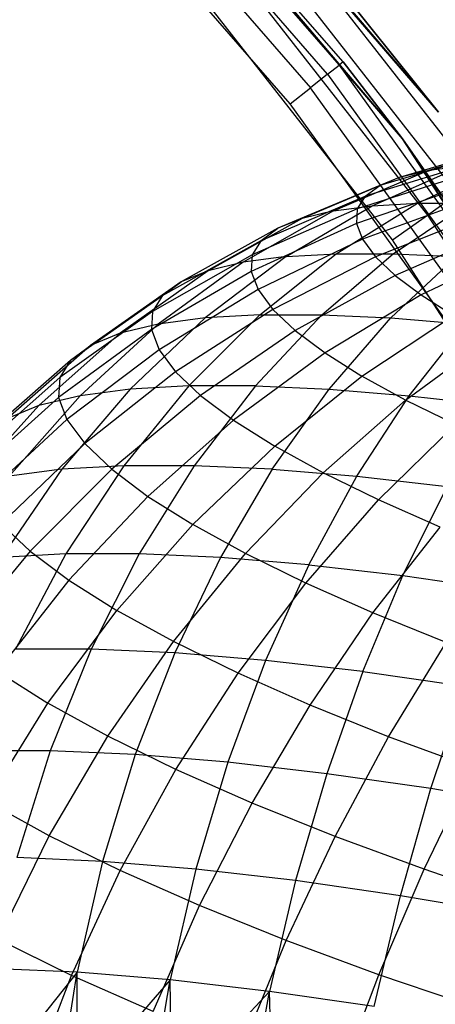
# Model space of a CAD drawing. Extents: x -11.4 to 11.4, y 1.8 to 24.6.
# Tile 119 of 199: x 1.995 to 2.359, y 14.219 to 15.082. Entities that reach past the tile are written whole.
import ezdxf

# ---------------------------------------------------------------- set-up
doc = ezdxf.new("R2010")
doc.units = 0
doc.header["$MEASUREMENT"] = 0
doc.layers.get('0').update_dxf_attribs({"color": 13, "linetype": 'CONTINUOUS'})

# ---------------------------------------------------------------- blocks, each defined once
blk = doc.blocks.new('GRUPUJ_4')
at = {"color": 0}
for p, q in [((13.51617, 13.45224, 62.06299), (13.76604, 13.15907, 62.06299)), ((13.51617, 13.45224, 62.06299), (13.76604, 13.15907, 62.06299)), ((13.73447, 13.13555, 62.06299), (13.48794, 13.4248, 62.06299)), ((13.73447, 13.13555, 62.06299), (13.48794, 13.4248, 62.06299)), ((13.50045, 13.40535, 62.83362), (13.67908, 13.20028, 62.83362)), ((13.50045, 13.40535, 62.83362), (13.67908, 13.20028, 62.83362)), ((13.6826, 13.20307, 62.81103), (13.5037, 13.40846, 62.81103)), ((13.5037, 13.40846, 62.81103), (13.73447, 13.13555, 62.06299)), ((13.5037, 13.40846, 62.81103), (13.73447, 13.13555, 62.06299)), ((13.6826, 13.20307, 62.81103), (13.5037, 13.40846, 62.81103)), ((13.66904, 13.19234, 62.85278), (13.49121, 13.3965, 62.85278)), ((13.66904, 13.19234, 62.85278), (13.49121, 13.3965, 62.85278)), ((13.47736, 13.38325, 62.86558), (13.65402, 13.18044, 62.86558)), ((13.47736, 13.38325, 62.86558), (13.65402, 13.18044, 62.86558)), ((13.6363, 13.16641, 62.87008), (13.46104, 13.36763, 62.87008)), ((13.6363, 13.16641, 62.87008), (13.46104, 13.36763, 62.87008)), ((13.76604, 13.15907, 62.81103), (13.63285, 13.31348, 62.84869)), ((13.76604, 13.15907, 62.81103), (13.63285, 13.31348, 62.84869)), ((13.63285, 13.31348, 62.84869), (13.79994, 13.09972, 62.84869)), ((13.63285, 13.31348, 62.84869), (13.79994, 13.09972, 62.84869)), ((13.63853, 13.31836, 62.81103), (13.76604, 13.15907, 62.81103)), ((13.76604, 13.15907, 62.06299), (13.63853, 13.31836, 62.81103)), ((13.76604, 13.15907, 62.06299), (13.63853, 13.31836, 62.81103)), ((13.63853, 13.31836, 62.81103), (13.76604, 13.15907, 62.81103)), ((13.61666, 13.29958, 62.88062), (13.78254, 13.08737, 62.88062)), ((13.61666, 13.29958, 62.88062), (13.78254, 13.08737, 62.88062)), ((13.59244, 13.27877, 62.90196), (13.7565, 13.06889, 62.90196)), ((13.59244, 13.27877, 62.90196), (13.7565, 13.06889, 62.90196)), ((13.72579, 13.04709, 62.90945), (13.56387, 13.25423, 62.90945)), ((13.72579, 13.04709, 62.90945), (13.56387, 13.25423, 62.90945)), ((13.66904, 13.19234, 62.85278), (13.67908, 13.20028, 62.83362)), ((13.66904, 13.19234, 62.85278), (13.67908, 13.20028, 62.83362)), ((13.6826, 13.20307, 62.81103), (13.67908, 13.20028, 62.83362)), ((13.6826, 13.20307, 62.81103), (13.67908, 13.20028, 62.83362)), ((13.67908, 13.20028, 62.83362), (13.83771, 12.97939, 62.83362)), ((13.67908, 13.20028, 62.83362), (13.73447, 13.13555, 62.81103)), ((13.67908, 13.20028, 62.83362), (13.83771, 12.97939, 62.83362)), ((13.67908, 13.20028, 62.83362), (13.73447, 13.13555, 62.81103)), ((13.6826, 13.20307, 62.81103), (13.73447, 13.13555, 62.06299)), ((13.73447, 13.13555, 62.81103), (13.6826, 13.20307, 62.81103)), ((13.6826, 13.20307, 62.81103), (13.73447, 13.13555, 62.06299)), ((13.73447, 13.13555, 62.81103), (13.6826, 13.20307, 62.81103)), ((13.66904, 13.19234, 62.85278), (13.65402, 13.18044, 62.86558)), ((13.66904, 13.19234, 62.85278), (13.65402, 13.18044, 62.86558)), ((13.66904, 13.19234, 62.85278), (13.82697, 12.97242, 62.85278)), ((13.66904, 13.19234, 62.85278), (13.82697, 12.97242, 62.85278)), ((13.6363, 13.16641, 62.87008), (13.65402, 13.18044, 62.86558)), ((13.6363, 13.16641, 62.87008), (13.65402, 13.18044, 62.86558)), ((13.8109, 12.96198, 62.86558), (13.65402, 13.18044, 62.86558)), ((13.8109, 12.96198, 62.86558), (13.65402, 13.18044, 62.86558)), ((13.79195, 12.94967, 62.87008), (13.6363, 13.16641, 62.87008)), ((13.79195, 12.94967, 62.87008), (13.6363, 13.16641, 62.87008)), ((13.73325, 13.10235, 4.22713), (13.82337, 13.12886, 4.18886)), ((13.73325, 13.10235, 4.22713), (13.82337, 13.12886, 4.18886)), ((13.94114, 12.81659, 62.06299), (13.73447, 13.13555, 62.06299)), ((13.73447, 13.13555, 62.06299), (13.73447, 13.13555, 62.81103)), ((13.73447, 13.13555, 62.06299), (13.84148, 12.98183, 62.81103)), ((13.84148, 12.98183, 62.81103), (13.73447, 13.13555, 62.81103)), ((13.73447, 13.13555, 62.06299), (13.73447, 13.13555, 62.81103)), ((13.73447, 13.13555, 62.06299), (13.84148, 12.98183, 62.81103)), ((13.94114, 12.81659, 62.06299), (13.73447, 13.13555, 62.06299)), ((13.84148, 12.98183, 62.81103), (13.73447, 13.13555, 62.81103)), ((13.83771, 12.97939, 62.83362), (13.73447, 13.13555, 62.81103)), ((13.83771, 12.97939, 62.83362), (13.73447, 13.13555, 62.81103)), ((13.75755, 13.10817, 4.28139), (13.84402, 13.13381, 4.235)), ((13.75755, 13.10817, 4.28139), (13.84402, 13.13381, 4.235)), ((13.80751, 13.12235, 4.14106), (13.7146, 13.09469, 4.17089)), ((13.80751, 13.12235, 4.14106), (13.7146, 13.09469, 4.17089)), ((13.79662, 13.11435, 4.0921), (13.70179, 13.08528, 4.1133)), ((13.79662, 13.11435, 4.0921), (13.70179, 13.08528, 4.1133)), ((13.70807, 13.07707, 4.38598), (13.78722, 13.11208, 4.3331)), ((13.70807, 13.07707, 4.38598), (13.78722, 13.11208, 4.3331)), ((13.74763, 13.0793, 4.44132), (13.82195, 13.11405, 4.38167)), ((13.74763, 13.0793, 4.44132), (13.82195, 13.11405, 4.38167)), ((13.75755, 13.10817, 4.28139), (13.78722, 13.11208, 4.3331)), ((13.75755, 13.10817, 4.28139), (13.78722, 13.11208, 4.3331)), ((13.67426, 13.07261, 4.32707), (13.75755, 13.10817, 4.28139)), ((13.67426, 13.07261, 4.32707), (13.75755, 13.10817, 4.28139)), ((13.79083, 13.10493, 4.04253), (13.69497, 13.07421, 4.05499)), ((13.79083, 13.10493, 4.04253), (13.69497, 13.07421, 4.05499)), ((13.73325, 13.10235, 4.22713), (13.75755, 13.10817, 4.28139)), ((13.73325, 13.10235, 4.22713), (13.75755, 13.10817, 4.28139)), ((13.7146, 13.09469, 4.17089), (13.62533, 13.05725, 4.20118)), ((13.7146, 13.09469, 4.17089), (13.62533, 13.05725, 4.20118)), ((13.73325, 13.10235, 4.22713), (13.64658, 13.06598, 4.26525)), ((13.73325, 13.10235, 4.22713), (13.64658, 13.06598, 4.26525)), ((13.70179, 13.08528, 4.1133), (13.7146, 13.09469, 4.17089)), ((13.70179, 13.08528, 4.1133), (13.7146, 13.09469, 4.17089)), ((13.73325, 13.10235, 4.22713), (13.7146, 13.09469, 4.17089)), ((13.73325, 13.10235, 4.22713), (13.7146, 13.09469, 4.17089)), ((13.79018, 13.09422, 3.99289), (13.69421, 13.0616, 3.9966)), ((13.79018, 13.09422, 3.99289), (13.69421, 13.0616, 3.9966)), ((13.7565, 13.06889, 62.90196), (13.78254, 13.08737, 62.88062)), ((13.7565, 13.06889, 62.90196), (13.78254, 13.08737, 62.88062)), ((13.61074, 13.04653, 4.13557), (13.70179, 13.08528, 4.1133)), ((13.61074, 13.04653, 4.13557), (13.70179, 13.08528, 4.1133)), ((13.67661, 13.03494, 4.49855), (13.74763, 13.0793, 4.44132)), ((13.67661, 13.03494, 4.49855), (13.74763, 13.0793, 4.44132)), ((13.70179, 13.08528, 4.1133), (13.69497, 13.07421, 4.05499)), ((13.70179, 13.08528, 4.1133), (13.69497, 13.07421, 4.05499)), ((13.7947, 13.08232, 3.94373), (13.69952, 13.0476, 3.93876)), ((13.7947, 13.08232, 3.94373), (13.69952, 13.0476, 3.93876)), ((13.70807, 13.07707, 4.38598), (13.74763, 13.0793, 4.44132)), ((13.70807, 13.07707, 4.38598), (13.74763, 13.0793, 4.44132)), ((13.7265, 13.03493, 4.55543), (13.79251, 13.0793, 4.49249)), ((13.7265, 13.03493, 4.55543), (13.79251, 13.0793, 4.49249)), ((13.74763, 13.0793, 4.44132), (13.79251, 13.0793, 4.49249)), ((13.74763, 13.0793, 4.44132), (13.79251, 13.0793, 4.49249)), ((13.67426, 13.07261, 4.32707), (13.59505, 13.02749, 4.37156)), ((13.67426, 13.07261, 4.32707), (13.59505, 13.02749, 4.37156)), ((13.69497, 13.07421, 4.05499), (13.60297, 13.03391, 4.06914)), ((13.69497, 13.07421, 4.05499), (13.60297, 13.03391, 4.06914)), ((13.63263, 13.03245, 4.43704), (13.70807, 13.07707, 4.38598)), ((13.63263, 13.03245, 4.43704), (13.70807, 13.07707, 4.38598)), ((13.67426, 13.07261, 4.32707), (13.64658, 13.06598, 4.26525)), ((13.67426, 13.07261, 4.32707), (13.64658, 13.06598, 4.26525)), ((13.67426, 13.07261, 4.32707), (13.70807, 13.07707, 4.38598)), ((13.67426, 13.07261, 4.32707), (13.70807, 13.07707, 4.38598)), ((13.69497, 13.07421, 4.05499), (13.69421, 13.0616, 3.9966)), ((13.69497, 13.07421, 4.05499), (13.69421, 13.0616, 3.9966)), ((13.80432, 13.06936, 3.89557), (13.71085, 13.03236, 3.88212)), ((13.80432, 13.06936, 3.89557), (13.71085, 13.03236, 3.88212)), ((13.72579, 13.04709, 62.90945), (13.7565, 13.06889, 62.90196)), ((13.72579, 13.04709, 62.90945), (13.7565, 13.06889, 62.90196)), ((13.7565, 13.06889, 62.90196), (13.9005, 12.84477, 62.90196)), ((13.7565, 13.06889, 62.90196), (13.9005, 12.84477, 62.90196)), ((13.64658, 13.06598, 4.26525), (13.56428, 13.02013, 4.30283)), ((13.64658, 13.06598, 4.26525), (13.56428, 13.02013, 4.30283)), ((13.69421, 13.0616, 3.9966), (13.60211, 13.01955, 4.00261)), ((13.69421, 13.0616, 3.9966), (13.60211, 13.01955, 4.00261)), ((13.64658, 13.06598, 4.26525), (13.62533, 13.05725, 4.20118)), ((13.64658, 13.06598, 4.26525), (13.62533, 13.05725, 4.20118)), ((13.69421, 13.0616, 3.9966), (13.69952, 13.0476, 3.93876)), ((13.69421, 13.0616, 3.9966), (13.69952, 13.0476, 3.93876)), ((13.62533, 13.05725, 4.20118), (13.54066, 13.01043, 4.23161)), ((13.62533, 13.05725, 4.20118), (13.54066, 13.01043, 4.23161)), ((13.61074, 13.04653, 4.13557), (13.62533, 13.05725, 4.20118)), ((13.61074, 13.04653, 4.13557), (13.62533, 13.05725, 4.20118)), ((13.81896, 13.0555, 3.84896), (13.72806, 13.01605, 3.82729)), ((13.81896, 13.0555, 3.84896), (13.72806, 13.01605, 3.82729)), ((13.52444, 12.9985, 4.15868), (13.61074, 13.04653, 4.13557)), ((13.52444, 12.9985, 4.15868), (13.61074, 13.04653, 4.13557)), ((13.61074, 13.04653, 4.13557), (13.60297, 13.03391, 4.06914)), ((13.61074, 13.04653, 4.13557), (13.60297, 13.03391, 4.06914)), ((13.69952, 13.0476, 3.93876), (13.60816, 13.00361, 3.93672)), ((13.69952, 13.0476, 3.93876), (13.60816, 13.00361, 3.93672)), ((13.69952, 13.0476, 3.93876), (13.71085, 13.03236, 3.88212)), ((13.69952, 13.0476, 3.93876), (13.71085, 13.03236, 3.88212)), ((13.86791, 12.82589, 62.90945), (13.72579, 13.04709, 62.90945)), ((13.86791, 12.82589, 62.90945), (13.72579, 13.04709, 62.90945)), ((13.60964, 12.98142, 4.55277), (13.67661, 13.03494, 4.49855)), ((13.60964, 12.98142, 4.55277), (13.67661, 13.03494, 4.49855)), ((13.63263, 13.03245, 4.43704), (13.67661, 13.03494, 4.49855)), ((13.63263, 13.03245, 4.43704), (13.67661, 13.03494, 4.49855)), ((13.66402, 12.98141, 4.61476), (13.7265, 13.03493, 4.55543)), ((13.66402, 12.98141, 4.61476), (13.7265, 13.03493, 4.55543)), ((13.67661, 13.03494, 4.49855), (13.7265, 13.03493, 4.55543)), ((13.67661, 13.03494, 4.49855), (13.7265, 13.03493, 4.55543)), ((13.7265, 13.03493, 4.55543), (13.78176, 13.03243, 4.60705)), ((13.7265, 13.03493, 4.55543), (13.78176, 13.03243, 4.60705)), ((13.83843, 13.04086, 3.8044), (13.75097, 12.99884, 3.77486)), ((13.83843, 13.04086, 3.8044), (13.75097, 12.99884, 3.77486)), ((13.60297, 13.03391, 4.06914), (13.5158, 12.98448, 4.08483)), ((13.60297, 13.03391, 4.06914), (13.5158, 12.98448, 4.08483)), ((13.59505, 13.02749, 4.37156), (13.52076, 12.97331, 4.41437)), ((13.59505, 13.02749, 4.37156), (13.52076, 12.97331, 4.41437)), ((13.63263, 13.03245, 4.43704), (13.56172, 12.97871, 4.48573)), ((13.63263, 13.03245, 4.43704), (13.56172, 12.97871, 4.48573)), ((13.59505, 13.02749, 4.37156), (13.56428, 13.02013, 4.30283)), ((13.59505, 13.02749, 4.37156), (13.56428, 13.02013, 4.30283)), ((13.63263, 13.03245, 4.43704), (13.59505, 13.02749, 4.37156)), ((13.63263, 13.03245, 4.43704), (13.59505, 13.02749, 4.37156)), ((13.60297, 13.03391, 4.06914), (13.60211, 13.01955, 4.00261)), ((13.60297, 13.03391, 4.06914), (13.60211, 13.01955, 4.00261)), ((13.71085, 13.03236, 3.88212), (13.62106, 12.98624, 3.87219)), ((13.71085, 13.03236, 3.88212), (13.62106, 12.98624, 3.87219)), ((13.72806, 13.01605, 3.82729), (13.71085, 13.03236, 3.88212)), ((13.72806, 13.01605, 3.82729), (13.71085, 13.03236, 3.88212)), ((13.72424, 12.97869, 4.67101), (13.78176, 13.03243, 4.60705)), ((13.72424, 12.97869, 4.67101), (13.78176, 13.03243, 4.60705)), ((13.56428, 13.02013, 4.30283), (13.48723, 12.96528, 4.33947)), ((13.56428, 13.02013, 4.30283), (13.48723, 12.96528, 4.33947)), ((13.60211, 13.01955, 4.00261), (13.51484, 12.96852, 4.01088)), ((13.60211, 13.01955, 4.00261), (13.51484, 12.96852, 4.01088)), ((13.56428, 13.02013, 4.30283), (13.54066, 13.01043, 4.23161)), ((13.56428, 13.02013, 4.30283), (13.54066, 13.01043, 4.23161)), ((13.60211, 13.01955, 4.00261), (13.60816, 13.00361, 3.93672)), ((13.60211, 13.01955, 4.00261), (13.60816, 13.00361, 3.93672)), ((13.54066, 13.01043, 4.23161), (13.46148, 12.95471, 4.26185)), ((13.54066, 13.01043, 4.23161), (13.46148, 12.95471, 4.26185)), ((13.52444, 12.9985, 4.15868), (13.54066, 13.01043, 4.23161)), ((13.52444, 12.9985, 4.15868), (13.54066, 13.01043, 4.23161)), ((13.72806, 13.01605, 3.82729), (13.64067, 12.96765, 3.80972)), ((13.72806, 13.01605, 3.82729), (13.64067, 12.96765, 3.80972)), ((13.72806, 13.01605, 3.82729), (13.75097, 12.99884, 3.77486)), ((13.72806, 13.01605, 3.82729), (13.75097, 12.99884, 3.77486)), ((13.60816, 13.00361, 3.93672), (13.52157, 12.95079, 3.93763)), ((13.60816, 13.00361, 3.93672), (13.52157, 12.95079, 3.93763)), ((13.60816, 13.00361, 3.93672), (13.62106, 12.98624, 3.87219)), ((13.60816, 13.00361, 3.93672), (13.62106, 12.98624, 3.87219)), ((13.44381, 12.94171, 4.18237), (13.52444, 12.9985, 4.15868)), ((13.44381, 12.94171, 4.18237), (13.52444, 12.9985, 4.15868)), ((13.52444, 12.9985, 4.15868), (13.5158, 12.98448, 4.08483)), ((13.52444, 12.9985, 4.15868), (13.5158, 12.98448, 4.08483)), ((13.75097, 12.99884, 3.77486), (13.66677, 12.94805, 3.75)), ((13.75097, 12.99884, 3.77486), (13.66677, 12.94805, 3.75)), ((13.75097, 12.99884, 3.77486), (13.77933, 12.98092, 3.72543)), ((13.75097, 12.99884, 3.77486), (13.77933, 12.98092, 3.72543)), ((13.5158, 12.98448, 4.08483), (13.43439, 12.92643, 4.10189)), ((13.5158, 12.98448, 4.08483), (13.43439, 12.92643, 4.10189)), ((13.5158, 12.98448, 4.08483), (13.51484, 12.96852, 4.01088)), ((13.5158, 12.98448, 4.08483), (13.51484, 12.96852, 4.01088)), ((13.62106, 12.98624, 3.87219), (13.53591, 12.93149, 3.86589)), ((13.62106, 12.98624, 3.87219), (13.53591, 12.93149, 3.86589)), ((13.64067, 12.96765, 3.80972), (13.62106, 12.98624, 3.87219)), ((13.64067, 12.96765, 3.80972), (13.62106, 12.98624, 3.87219)), ((13.56172, 12.97871, 4.48573), (13.49607, 12.91642, 4.53154)), ((13.56172, 12.97871, 4.48573), (13.49607, 12.91642, 4.53154)), ((13.56172, 12.97871, 4.48573), (13.52076, 12.97331, 4.41437)), ((13.56172, 12.97871, 4.48573), (13.52076, 12.97331, 4.41437)), ((13.60964, 12.98142, 4.55277), (13.54744, 12.91932, 4.60339)), ((13.60964, 12.98142, 4.55277), (13.54744, 12.91932, 4.60339)), ((13.60964, 12.98142, 4.55277), (13.56172, 12.97871, 4.48573)), ((13.60964, 12.98142, 4.55277), (13.56172, 12.97871, 4.48573)), ((13.60571, 12.91931, 4.66983), (13.66402, 12.98141, 4.61476)), ((13.60571, 12.91931, 4.66983), (13.66402, 12.98141, 4.61476)), ((13.60964, 12.98142, 4.55277), (13.66402, 12.98141, 4.61476)), ((13.60964, 12.98142, 4.55277), (13.66402, 12.98141, 4.61476)), ((13.66402, 12.98141, 4.61476), (13.72424, 12.97869, 4.67101)), ((13.66402, 12.98141, 4.61476), (13.72424, 12.97869, 4.67101)), ((13.67026, 12.91639, 4.73012), (13.72424, 12.97869, 4.67101)), ((13.67026, 12.91639, 4.73012), (13.72424, 12.97869, 4.67101)), ((13.69908, 12.92763, 3.69368), (13.77933, 12.98092, 3.72543)), ((13.69908, 12.92763, 3.69368), (13.77933, 12.98092, 3.72543)), ((13.72424, 12.97869, 4.67101), (13.78965, 12.97328, 4.72092)), ((13.72424, 12.97869, 4.67101), (13.78965, 12.97328, 4.72092)), ((13.48723, 12.96528, 4.33947), (13.41624, 12.90202, 4.37478)), ((13.48723, 12.96528, 4.33947), (13.41624, 12.90202, 4.37478)), ((13.51484, 12.96852, 4.01088), (13.43335, 12.90904, 4.0213)), ((13.51484, 12.96852, 4.01088), (13.43335, 12.90904, 4.0213)), ((13.52076, 12.97331, 4.41437), (13.45218, 12.91063, 4.45505)), ((13.52076, 12.97331, 4.41437), (13.45218, 12.91063, 4.45505)), ((13.48723, 12.96528, 4.33947), (13.46148, 12.95471, 4.26185)), ((13.48723, 12.96528, 4.33947), (13.46148, 12.95471, 4.26185)), ((13.52076, 12.97331, 4.41437), (13.48723, 12.96528, 4.33947)), ((13.52076, 12.97331, 4.41437), (13.48723, 12.96528, 4.33947)), ((13.51484, 12.96852, 4.01088), (13.52157, 12.95079, 3.93763)), ((13.51484, 12.96852, 4.01088), (13.52157, 12.95079, 3.93763)), ((13.64067, 12.96765, 3.80972), (13.55771, 12.91082, 3.79645)), ((13.64067, 12.96765, 3.80972), (13.55771, 12.91082, 3.79645)), ((13.64067, 12.96765, 3.80972), (13.66677, 12.94805, 3.75)), ((13.64067, 12.96765, 3.80972), (13.66677, 12.94805, 3.75)), ((13.74037, 12.91059, 4.78361), (13.78965, 12.97328, 4.72092)), ((13.74037, 12.91059, 4.78361), (13.78965, 12.97328, 4.72092)), ((13.73724, 12.90664, 3.64138), (13.81283, 12.96249, 3.67952)), ((13.73724, 12.90664, 3.64138), (13.81283, 12.96249, 3.67952)), ((13.46148, 12.95471, 4.26185), (13.38864, 12.89069, 4.29159)), ((13.46148, 12.95471, 4.26185), (13.38864, 12.89069, 4.29159)), ((13.52157, 12.95079, 3.93763), (13.44068, 12.88971, 3.94147)), ((13.52157, 12.95079, 3.93763), (13.44068, 12.88971, 3.94147)), ((13.44381, 12.94171, 4.18237), (13.46148, 12.95471, 4.26185)), ((13.44381, 12.94171, 4.18237), (13.46148, 12.95471, 4.26185)), ((13.52157, 12.95079, 3.93763), (13.53591, 12.93149, 3.86589)), ((13.52157, 12.95079, 3.93763), (13.53591, 12.93149, 3.86589)), ((13.66677, 12.94805, 3.75), (13.58673, 12.88903, 3.73006)), ((13.66677, 12.94805, 3.75), (13.58673, 12.88903, 3.73006)), ((13.66677, 12.94805, 3.75), (13.69908, 12.92763, 3.69368)), ((13.66677, 12.94805, 3.75), (13.69908, 12.92763, 3.69368)), ((13.3697, 12.87676, 4.2064), (13.44381, 12.94171, 4.18237)), ((13.3697, 12.87676, 4.2064), (13.44381, 12.94171, 4.18237)), ((13.44381, 12.94171, 4.18237), (13.43439, 12.92643, 4.10189)), ((13.44381, 12.94171, 4.18237), (13.43439, 12.92643, 4.10189)), ((13.53591, 12.93149, 3.86589), (13.45631, 12.86868, 3.86329)), ((13.53591, 12.93149, 3.86589), (13.45631, 12.86868, 3.86329)), ((13.55771, 12.91082, 3.79645), (13.53591, 12.93149, 3.86589)), ((13.55771, 12.91082, 3.79645), (13.53591, 12.93149, 3.86589)), ((13.43439, 12.92643, 4.10189), (13.35961, 12.86039, 4.12014)), ((13.43439, 12.92643, 4.10189), (13.35961, 12.86039, 4.12014)), ((13.43439, 12.92643, 4.10189), (13.43335, 12.90904, 4.0213)), ((13.43439, 12.92643, 4.10189), (13.43335, 12.90904, 4.0213)), ((13.62264, 12.86634, 3.66745), (13.69908, 12.92763, 3.69368)), ((13.62264, 12.86634, 3.66745), (13.69908, 12.92763, 3.69368)), ((13.73724, 12.90664, 3.64138), (13.69908, 12.92763, 3.69368)), ((13.73724, 12.90664, 3.64138), (13.69908, 12.92763, 3.69368)), ((13.49607, 12.91642, 4.53154), (13.4364, 12.84623, 4.57397)), ((13.49607, 12.91642, 4.53154), (13.4364, 12.84623, 4.57397)), ((13.49607, 12.91642, 4.53154), (13.45218, 12.91063, 4.45505)), ((13.49607, 12.91642, 4.53154), (13.45218, 12.91063, 4.45505)), ((13.54744, 12.91932, 4.60339), (13.49066, 12.8493, 4.64988)), ((13.54744, 12.91932, 4.60339), (13.49066, 12.8493, 4.64988)), ((13.54744, 12.91932, 4.60339), (13.49607, 12.91642, 4.53154)), ((13.54744, 12.91932, 4.60339), (13.49607, 12.91642, 4.53154)), ((13.60571, 12.91931, 4.66983), (13.54744, 12.91932, 4.60339)), ((13.60571, 12.91931, 4.66983), (13.54744, 12.91932, 4.60339)), ((13.60571, 12.91931, 4.66983), (13.55222, 12.84929, 4.72006)), ((13.60571, 12.91931, 4.66983), (13.55222, 12.84929, 4.72006)), ((13.60571, 12.91931, 4.66983), (13.67026, 12.91639, 4.73012)), ((13.60571, 12.91931, 4.66983), (13.67026, 12.91639, 4.73012)), ((13.6204, 12.84621, 4.78375), (13.67026, 12.91639, 4.73012)), ((13.6204, 12.84621, 4.78375), (13.67026, 12.91639, 4.73012)), ((13.67026, 12.91639, 4.73012), (13.74037, 12.91059, 4.78361)), ((13.67026, 12.91639, 4.73012), (13.74037, 12.91059, 4.78361)), ((13.43335, 12.90904, 4.0213), (13.35849, 12.84174, 4.03377)), ((13.43335, 12.90904, 4.0213), (13.35849, 12.84174, 4.03377)), ((13.45218, 12.91063, 4.45505), (13.39003, 12.84012, 4.49318)), ((13.45218, 12.91063, 4.45505), (13.39003, 12.84012, 4.49318)), ((13.45218, 12.91063, 4.45505), (13.41624, 12.90202, 4.37478)), ((13.45218, 12.91063, 4.45505), (13.41624, 12.90202, 4.37478)), ((13.43335, 12.90904, 4.0213), (13.44068, 12.88971, 3.94147)), ((13.43335, 12.90904, 4.0213), (13.44068, 12.88971, 3.94147)), ((13.55771, 12.91082, 3.79645), (13.48006, 12.84616, 3.78761)), ((13.55771, 12.91082, 3.79645), (13.48006, 12.84616, 3.78761)), ((13.55771, 12.91082, 3.79645), (13.58673, 12.88903, 3.73006)), ((13.55771, 12.91082, 3.79645), (13.58673, 12.88903, 3.73006)), ((13.66507, 12.843, 3.60931), (13.73724, 12.90664, 3.64138)), ((13.66507, 12.843, 3.60931), (13.73724, 12.90664, 3.64138)), ((13.69446, 12.84008, 4.84025), (13.74037, 12.91059, 4.78361)), ((13.69446, 12.84008, 4.84025), (13.74037, 12.91059, 4.78361)), ((13.78084, 12.88529, 3.59367), (13.73724, 12.90664, 3.64138)), ((13.78084, 12.88529, 3.59367), (13.73724, 12.90664, 3.64138)), ((13.74037, 12.91059, 4.78361), (13.81528, 12.90197, 4.8297)), ((13.74037, 12.91059, 4.78361), (13.81528, 12.90197, 4.8297)), ((13.41624, 12.90202, 4.37478), (13.35206, 12.83103, 4.40838)), ((13.41624, 12.90202, 4.37478), (13.35206, 12.83103, 4.40838)), ((13.41624, 12.90202, 4.37478), (13.38864, 12.89069, 4.29159)), ((13.41624, 12.90202, 4.37478), (13.38864, 12.89069, 4.29159)), ((13.44068, 12.88971, 3.94147), (13.36635, 12.82103, 3.94821)), ((13.44068, 12.88971, 3.94147), (13.36635, 12.82103, 3.94821)), ((13.44068, 12.88971, 3.94147), (13.45631, 12.86868, 3.86329)), ((13.44068, 12.88971, 3.94147), (13.45631, 12.86868, 3.86329)), ((13.58673, 12.88903, 3.73006), (13.51169, 12.82241, 3.71526)), ((13.58673, 12.88903, 3.73006), (13.51169, 12.82241, 3.71526)), ((13.58673, 12.88903, 3.73006), (13.62264, 12.86634, 3.66745)), ((13.58673, 12.88903, 3.73006), (13.62264, 12.86634, 3.66745)), ((13.71353, 12.81927, 3.55628), (13.78084, 12.88529, 3.59367)), ((13.71353, 12.81927, 3.55628), (13.78084, 12.88529, 3.59367)), ((13.45631, 12.86868, 3.86329), (13.3831, 12.79849, 3.86442)), ((13.45631, 12.86868, 3.86329), (13.3831, 12.79849, 3.86442)), ((13.48006, 12.84616, 3.78761), (13.45631, 12.86868, 3.86329)), ((13.48006, 12.84616, 3.78761), (13.45631, 12.86868, 3.86329)), ((13.55083, 12.79768, 3.64703), (13.62264, 12.86634, 3.66745)), ((13.55083, 12.79768, 3.64703), (13.62264, 12.86634, 3.66745)), ((13.66507, 12.843, 3.60931), (13.62264, 12.86634, 3.66745)), ((13.66507, 12.843, 3.60931), (13.62264, 12.86634, 3.66745)), ((13.4364, 12.84623, 4.57397), (13.38332, 12.7689, 4.61259)), ((13.4364, 12.84623, 4.57397), (13.38332, 12.7689, 4.61259)), ((13.4364, 12.84623, 4.57397), (13.39003, 12.84012, 4.49318)), ((13.4364, 12.84623, 4.57397), (13.39003, 12.84012, 4.49318)), ((13.48006, 12.84616, 3.78761), (13.40856, 12.77435, 3.78331)), ((13.48006, 12.84616, 3.78761), (13.40856, 12.77435, 3.78331)), ((13.49066, 12.8493, 4.64988), (13.4364, 12.84623, 4.57397)), ((13.49066, 12.8493, 4.64988), (13.4364, 12.84623, 4.57397)), ((13.49066, 12.8493, 4.64988), (13.4399, 12.7721, 4.69174)), ((13.49066, 12.8493, 4.64988), (13.4399, 12.7721, 4.69174)), ((13.48006, 12.84616, 3.78761), (13.51169, 12.82241, 3.71526)), ((13.48006, 12.84616, 3.78761), (13.51169, 12.82241, 3.71526)), ((13.55222, 12.84929, 4.72006), (13.49066, 12.8493, 4.64988)), ((13.55222, 12.84929, 4.72006), (13.49066, 12.8493, 4.64988)), ((13.55222, 12.84929, 4.72006), (13.50409, 12.77209, 4.76492)), ((13.55222, 12.84929, 4.72006), (13.50409, 12.77209, 4.76492)), ((13.6204, 12.84621, 4.78375), (13.55222, 12.84929, 4.72006)), ((13.6204, 12.84621, 4.78375), (13.55222, 12.84929, 4.72006)), ((13.6204, 12.84621, 4.78375), (13.57519, 12.76888, 4.83133)), ((13.6204, 12.84621, 4.78375), (13.57519, 12.76888, 4.83133)), ((13.6204, 12.84621, 4.78375), (13.69446, 12.84008, 4.84025)), ((13.6204, 12.84621, 4.78375), (13.69446, 12.84008, 4.84025)), ((13.59706, 12.77224, 3.58367), (13.66507, 12.843, 3.60931)), ((13.59706, 12.77224, 3.58367), (13.66507, 12.843, 3.60931)), ((13.65241, 12.76249, 4.89024), (13.69446, 12.84008, 4.84025)), ((13.65241, 12.76249, 4.89024), (13.69446, 12.84008, 4.84025)), ((13.71353, 12.81927, 3.55628), (13.66507, 12.843, 3.60931)), ((13.71353, 12.81927, 3.55628), (13.66507, 12.843, 3.60931)), ((13.69446, 12.84008, 4.84025), (13.77359, 12.83097, 4.88894)), ((13.69446, 12.84008, 4.84025), (13.77359, 12.83097, 4.88894)), ((13.73492, 12.75299, 4.94102), (13.77359, 12.83097, 4.88894)), ((13.73492, 12.75299, 4.94102), (13.77359, 12.83097, 4.88894)), ((13.51169, 12.82241, 3.71526), (13.44245, 12.7489, 3.70576)), ((13.51169, 12.82241, 3.71526), (13.44245, 12.7489, 3.70576)), ((13.51169, 12.82241, 3.71526), (13.55083, 12.79768, 3.64703)), ((13.51169, 12.82241, 3.71526), (13.55083, 12.79768, 3.64703)), ((13.64988, 12.74638, 3.52588), (13.71353, 12.81927, 3.55628)), ((13.64988, 12.74638, 3.52588), (13.71353, 12.81927, 3.55628)), ((13.76751, 12.7954, 3.50893), (13.71353, 12.81927, 3.55628)), ((13.76751, 12.7954, 3.50893), (13.71353, 12.81927, 3.55628)), ((13.40856, 12.77435, 3.78331), (13.3831, 12.79849, 3.86442)), ((13.40856, 12.77435, 3.78331), (13.3831, 12.79849, 3.86442)), ((13.4844, 12.72239, 3.63264), (13.55083, 12.79768, 3.64703)), ((13.4844, 12.72239, 3.63264), (13.55083, 12.79768, 3.64703)), ((13.59706, 12.77224, 3.58367), (13.55083, 12.79768, 3.64703)), ((13.59706, 12.77224, 3.58367), (13.55083, 12.79768, 3.64703)), ((13.7087, 12.72038, 3.47428), (13.76751, 12.7954, 3.50893)), ((13.7087, 12.72038, 3.47428), (13.76751, 12.7954, 3.50893)), ((13.40856, 12.77435, 3.78331), (13.34395, 12.69616, 3.78358)), ((13.40856, 12.77435, 3.78331), (13.34395, 12.69616, 3.78358)), ((13.4399, 12.7721, 4.69174), (13.38332, 12.7689, 4.61259)), ((13.4399, 12.7721, 4.69174), (13.38332, 12.7689, 4.61259)), ((13.4399, 12.7721, 4.69174), (13.39571, 12.68854, 4.72852)), ((13.4399, 12.7721, 4.69174), (13.39571, 12.68854, 4.72852)), ((13.40856, 12.77435, 3.78331), (13.44245, 12.7489, 3.70576)), ((13.40856, 12.77435, 3.78331), (13.44245, 12.7489, 3.70576)), ((13.50409, 12.77209, 4.76492), (13.4399, 12.7721, 4.69174)), ((13.50409, 12.77209, 4.76492), (13.4399, 12.7721, 4.69174)), ((13.50409, 12.77209, 4.76492), (13.46185, 12.68854, 4.80392)), ((13.50409, 12.77209, 4.76492), (13.46185, 12.68854, 4.80392)), ((13.57519, 12.76888, 4.83133), (13.50409, 12.77209, 4.76492)), ((13.57519, 12.76888, 4.83133), (13.50409, 12.77209, 4.76492)), ((13.53395, 12.69513, 3.56473), (13.59706, 12.77224, 3.58367)), ((13.53395, 12.69513, 3.56473), (13.59706, 12.77224, 3.58367)), ((13.57519, 12.76888, 4.83133), (13.5351, 12.68522, 4.87235)), ((13.57519, 12.76888, 4.83133), (13.5351, 12.68522, 4.87235)), ((13.65241, 12.76249, 4.89024), (13.57519, 12.76888, 4.83133)), ((13.65241, 12.76249, 4.89024), (13.57519, 12.76888, 4.83133)), ((13.64988, 12.74638, 3.52588), (13.59706, 12.77224, 3.58367)), ((13.64988, 12.74638, 3.52588), (13.59706, 12.77224, 3.58367)), ((13.65241, 12.76249, 4.89024), (13.61467, 12.67864, 4.93306)), ((13.65241, 12.76249, 4.89024), (13.61467, 12.67864, 4.93306)), ((13.65241, 12.76249, 4.89024), (13.73492, 12.75299, 4.94102)), ((13.65241, 12.76249, 4.89024), (13.73492, 12.75299, 4.94102)), ((13.69969, 12.66886, 4.98537), (13.73492, 12.75299, 4.94102)), ((13.69969, 12.66886, 4.98537), (13.73492, 12.75299, 4.94102)), ((13.73492, 12.75299, 4.94102), (13.82181, 12.7405, 4.98309)), ((13.73492, 12.75299, 4.94102), (13.82181, 12.7405, 4.98309)), ((13.44245, 12.7489, 3.70576), (13.37975, 12.66927, 3.70167)), ((13.44245, 12.7489, 3.70576), (13.37975, 12.66927, 3.70167)), ((13.44245, 12.7489, 3.70576), (13.4844, 12.72239, 3.63264)), ((13.44245, 12.7489, 3.70576), (13.4844, 12.72239, 3.63264)), ((13.59056, 12.66741, 3.50279), (13.64988, 12.74638, 3.52588)), ((13.59056, 12.66741, 3.50279), (13.64988, 12.74638, 3.52588)), ((13.7087, 12.72038, 3.47428), (13.64988, 12.74638, 3.52588)), ((13.7087, 12.72038, 3.47428), (13.64988, 12.74638, 3.52588)), ((13.42407, 12.64127, 3.62442), (13.4844, 12.72239, 3.63264)), ((13.42407, 12.64127, 3.62442), (13.4844, 12.72239, 3.63264)), ((13.53395, 12.69513, 3.56473), (13.4844, 12.72239, 3.63264)), ((13.53395, 12.69513, 3.56473), (13.4844, 12.72239, 3.63264)), ((13.65361, 12.63954, 3.44748), (13.7087, 12.72038, 3.47428)), ((13.65361, 12.63954, 3.44748), (13.7087, 12.72038, 3.47428)), ((13.77289, 12.69451, 3.42944), (13.7087, 12.72038, 3.47428)), ((13.77289, 12.69451, 3.42944), (13.7087, 12.72038, 3.47428)), ((13.47641, 12.61247, 3.55268), (13.53395, 12.69513, 3.56473)), ((13.47641, 12.61247, 3.55268), (13.53395, 12.69513, 3.56473)), ((13.59056, 12.66741, 3.50279), (13.53395, 12.69513, 3.56473)), ((13.59056, 12.66741, 3.50279), (13.53395, 12.69513, 3.56473)), ((13.7224, 12.61182, 3.39943), (13.77289, 12.69451, 3.42944)), ((13.7224, 12.61182, 3.39943), (13.77289, 12.69451, 3.42944)), ((13.46185, 12.68854, 4.80392), (13.39571, 12.68854, 4.72852)), ((13.46185, 12.68854, 4.80392), (13.39571, 12.68854, 4.72852)), ((13.46185, 12.68854, 4.80392), (13.42594, 12.59951, 4.83667)), ((13.46185, 12.68854, 4.80392), (13.42594, 12.59951, 4.83667)), ((13.5351, 12.68522, 4.87235), (13.46185, 12.68854, 4.80392)), ((13.5351, 12.68522, 4.87235), (13.46185, 12.68854, 4.80392)), ((13.5351, 12.68522, 4.87235), (13.50058, 12.59613, 4.90639)), ((13.5351, 12.68522, 4.87235), (13.50058, 12.59613, 4.90639)), ((13.61467, 12.67864, 4.93306), (13.5351, 12.68522, 4.87235)), ((13.61467, 12.67864, 4.93306), (13.5351, 12.68522, 4.87235)), ((13.61467, 12.67864, 4.93306), (13.58164, 12.58942, 4.96824)), ((13.61467, 12.67864, 4.93306), (13.58164, 12.58942, 4.96824)), ((13.69969, 12.66886, 4.98537), (13.61467, 12.67864, 4.93306)), ((13.69969, 12.66886, 4.98537), (13.61467, 12.67864, 4.93306)), ((13.37975, 12.66927, 3.70167), (13.42407, 12.64127, 3.62442)), ((13.37975, 12.66927, 3.70167), (13.42407, 12.64127, 3.62442)), ((13.53621, 12.58319, 3.48725), (13.59056, 12.66741, 3.50279)), ((13.53621, 12.58319, 3.48725), (13.59056, 12.66741, 3.50279)), ((13.65361, 12.63954, 3.44748), (13.59056, 12.66741, 3.50279)), ((13.65361, 12.63954, 3.44748), (13.59056, 12.66741, 3.50279)), ((13.69969, 12.66886, 4.98537), (13.66826, 12.57945, 5.02154)), ((13.69969, 12.66886, 4.98537), (13.66826, 12.57945, 5.02154)), ((13.69969, 12.66886, 4.98537), (13.78921, 12.65598, 5.02873)), ((13.69969, 12.66886, 4.98537), (13.78921, 12.65598, 5.02873)), ((13.75947, 12.56634, 5.06571), (13.78921, 12.65598, 5.02873)), ((13.75947, 12.56634, 5.06571), (13.78921, 12.65598, 5.02873)), ((13.37047, 12.55518, 3.62246), (13.42407, 12.64127, 3.62442)), ((13.37047, 12.55518, 3.62246), (13.42407, 12.64127, 3.62442)), ((13.47641, 12.61247, 3.55268), (13.42407, 12.64127, 3.62442)), ((13.47641, 12.61247, 3.55268), (13.42407, 12.64127, 3.62442)), ((13.60281, 12.55375, 3.42883), (13.65361, 12.63954, 3.44748)), ((13.60281, 12.55375, 3.42883), (13.65361, 12.63954, 3.44748)), ((13.7224, 12.61182, 3.39943), (13.65361, 12.63954, 3.44748)), ((13.7224, 12.61182, 3.39943), (13.65361, 12.63954, 3.44748)), ((13.42505, 12.52516, 3.54766), (13.47641, 12.61247, 3.55268)), ((13.42505, 12.52516, 3.54766), (13.47641, 12.61247, 3.55268)), ((13.53621, 12.58319, 3.48725), (13.47641, 12.61247, 3.55268)), ((13.53621, 12.58319, 3.48725), (13.47641, 12.61247, 3.55268)), ((13.67548, 12.52447, 3.37806), (13.7224, 12.61182, 3.39943)), ((13.67548, 12.52447, 3.37806), (13.7224, 12.61182, 3.39943)), ((13.79618, 12.58456, 3.35915), (13.7224, 12.61182, 3.39943)), ((13.79618, 12.58456, 3.35915), (13.7224, 12.61182, 3.39943)), ((13.42594, 12.59951, 4.83667), (13.35855, 12.59952, 4.75985)), ((13.42594, 12.59951, 4.83667), (13.35855, 12.59952, 4.75985)), ((13.42594, 12.59951, 4.83667), (13.39674, 12.50595, 4.8628)), ((13.42594, 12.59951, 4.83667), (13.39674, 12.50595, 4.8628)), ((13.50058, 12.59613, 4.90639), (13.42594, 12.59951, 4.83667)), ((13.50058, 12.59613, 4.90639), (13.42594, 12.59951, 4.83667)), ((13.50058, 12.59613, 4.90639), (13.47197, 12.50255, 4.93307)), ((13.50058, 12.59613, 4.90639), (13.47197, 12.50255, 4.93307)), ((13.58164, 12.58942, 4.96824), (13.50058, 12.59613, 4.90639)), ((13.58164, 12.58942, 4.96824), (13.50058, 12.59613, 4.90639)), ((13.58164, 12.58942, 4.96824), (13.55367, 12.49579, 4.99541)), ((13.58164, 12.58942, 4.96824), (13.55367, 12.49579, 4.99541)), ((13.66826, 12.57945, 5.02154), (13.58164, 12.58942, 4.96824)), ((13.66826, 12.57945, 5.02154), (13.58164, 12.58942, 4.96824)), ((13.4874, 12.49463, 3.47943), (13.53621, 12.58319, 3.48725)), ((13.4874, 12.49463, 3.47943), (13.53621, 12.58319, 3.48725)), ((13.60281, 12.55375, 3.42883), (13.53621, 12.58319, 3.48725)), ((13.60281, 12.55375, 3.42883), (13.53621, 12.58319, 3.48725)), ((13.66826, 12.57945, 5.02154), (13.64097, 12.48574, 5.04913)), ((13.66826, 12.57945, 5.02154), (13.64097, 12.48574, 5.04913)), ((13.75947, 12.56634, 5.06571), (13.66826, 12.57945, 5.02154)), ((13.75947, 12.56634, 5.06571), (13.66826, 12.57945, 5.02154)), ((13.75342, 12.49567, 3.33551), (13.79618, 12.58456, 3.35915)), ((13.75342, 12.49567, 3.33551), (13.79618, 12.58456, 3.35915)), ((13.7329, 12.47252, 5.09365), (13.75947, 12.56634, 5.06571)), ((13.7329, 12.47252, 5.09365), (13.75947, 12.56634, 5.06571)), ((13.85428, 12.55022, 5.10027), (13.75947, 12.56634, 5.06571)), ((13.85428, 12.55022, 5.10027), (13.75947, 12.56634, 5.06571)), ((13.42505, 12.52516, 3.54766), (13.37047, 12.55518, 3.62246)), ((13.42505, 12.52516, 3.54766), (13.37047, 12.55518, 3.62246)), ((13.55684, 12.46392, 3.41851), (13.60281, 12.55375, 3.42883)), ((13.55684, 12.46392, 3.41851), (13.60281, 12.55375, 3.42883)), ((13.67548, 12.52447, 3.37806), (13.60281, 12.55375, 3.42883)), ((13.67548, 12.52447, 3.37806), (13.60281, 12.55375, 3.42883)), ((13.38041, 12.4341, 3.54972), (13.42505, 12.52516, 3.54766)), ((13.38041, 12.4341, 3.54972), (13.42505, 12.52516, 3.54766)), ((13.4874, 12.49463, 3.47943), (13.42505, 12.52516, 3.54766)), ((13.4874, 12.49463, 3.47943), (13.42505, 12.52516, 3.54766)), ((13.63262, 12.43339, 3.36558), (13.67548, 12.52447, 3.37806)), ((13.63262, 12.43339, 3.36558), (13.67548, 12.52447, 3.37806)), ((13.75342, 12.49567, 3.33551), (13.67548, 12.52447, 3.37806)), ((13.75342, 12.49567, 3.33551), (13.67548, 12.52447, 3.37806)), ((13.47197, 12.50255, 4.93307), (13.39674, 12.50595, 4.8628)), ((13.47197, 12.50255, 4.93307), (13.39674, 12.50595, 4.8628)), ((13.47197, 12.50255, 4.93307), (13.44958, 12.40547, 4.95212)), ((13.47197, 12.50255, 4.93307), (13.44958, 12.40547, 4.95212)), ((13.55367, 12.49579, 4.99541), (13.47197, 12.50255, 4.93307)), ((13.55367, 12.49579, 4.99541), (13.47197, 12.50255, 4.93307)), ((13.44465, 12.40264, 3.47941), (13.4874, 12.49463, 3.47943)), ((13.44465, 12.40264, 3.47941), (13.4874, 12.49463, 3.47943)), ((13.55684, 12.46392, 3.41851), (13.4874, 12.49463, 3.47943)), ((13.55684, 12.46392, 3.41851), (13.4874, 12.49463, 3.47943)), ((13.55367, 12.49579, 4.99541), (13.53106, 12.39873, 5.01428)), ((13.55367, 12.49579, 4.99541), (13.53106, 12.39873, 5.01428)), ((13.64097, 12.48574, 5.04913), (13.55367, 12.49579, 4.99541)), ((13.64097, 12.48574, 5.04913), (13.55367, 12.49579, 4.99541)), ((13.71389, 12.40336, 3.32121), (13.75342, 12.49567, 3.33551)), ((13.71389, 12.40336, 3.32121), (13.75342, 12.49567, 3.33551)), ((13.83578, 12.46767, 3.30164), (13.75342, 12.49567, 3.33551)), ((13.83578, 12.46767, 3.30164), (13.75342, 12.49567, 3.33551)), ((13.64097, 12.48574, 5.04913), (13.61811, 12.38871, 5.06785)), ((13.64097, 12.48574, 5.04913), (13.61811, 12.38871, 5.06785)), ((13.7329, 12.47252, 5.09365), (13.64097, 12.48574, 5.04913)), ((13.7329, 12.47252, 5.09365), (13.64097, 12.48574, 5.04913)), ((13.70978, 12.37553, 5.11225), (13.7329, 12.47252, 5.09365)), ((13.70978, 12.37553, 5.11225), (13.7329, 12.47252, 5.09365)), ((13.82845, 12.45628, 5.12848), (13.7329, 12.47252, 5.09365)), ((13.82845, 12.45628, 5.12848), (13.7329, 12.47252, 5.09365)), ((13.5162, 12.37101, 3.41665), (13.55684, 12.46392, 3.41851)), ((13.5162, 12.37101, 3.41665), (13.55684, 12.46392, 3.41851)), ((13.63262, 12.43339, 3.36558), (13.55684, 12.46392, 3.41851)), ((13.63262, 12.43339, 3.36558), (13.55684, 12.46392, 3.41851)), ((13.44465, 12.40264, 3.47941), (13.38041, 12.4341, 3.54972)), ((13.44465, 12.40264, 3.47941), (13.38041, 12.4341, 3.54972)), ((13.59428, 12.33955, 3.36211), (13.63262, 12.43339, 3.36558)), ((13.59428, 12.33955, 3.36211), (13.63262, 12.43339, 3.36558)), ((13.71389, 12.40336, 3.32121), (13.63262, 12.43339, 3.36558)), ((13.71389, 12.40336, 3.32121), (13.63262, 12.43339, 3.36558)), ((13.44958, 12.40547, 4.95212), (13.37293, 12.30891, 4.90765)), ((13.44958, 12.40547, 4.95212), (13.37293, 12.30891, 4.90765)), ((13.44958, 12.40547, 4.95212), (13.37457, 12.40886, 4.88205)), ((13.44958, 12.40547, 4.95212), (13.37457, 12.40886, 4.88205)), ((13.43366, 12.30593, 4.96333), (13.44958, 12.40547, 4.95212)), ((13.43366, 12.30593, 4.96333), (13.44958, 12.40547, 4.95212)), ((13.44952, 12.30484, 4.97646), (13.44958, 12.40547, 4.95212)), ((13.44952, 12.30484, 4.97646), (13.44958, 12.40547, 4.95212)), ((13.53106, 12.39873, 5.01428), (13.44958, 12.40547, 4.95212)), ((13.53106, 12.39873, 5.01428), (13.44958, 12.40547, 4.95212)), ((13.40842, 12.30823, 3.4872), (13.44465, 12.40264, 3.47941)), ((13.40842, 12.30823, 3.4872), (13.44465, 12.40264, 3.47941)), ((13.5162, 12.37101, 3.41665), (13.44465, 12.40264, 3.47941)), ((13.5162, 12.37101, 3.41665), (13.44465, 12.40264, 3.47941)), ((13.53106, 12.39873, 5.01428), (13.44952, 12.30484, 4.97646)), ((13.53106, 12.39873, 5.01428), (13.44952, 12.30484, 4.97646)), ((13.51405, 12.29928, 5.02466), (13.53106, 12.39873, 5.01428)), ((13.51405, 12.29928, 5.02466), (13.53106, 12.39873, 5.01428)), ((13.61811, 12.38871, 5.06785), (13.53106, 12.39873, 5.01428)), ((13.53253, 12.29737, 5.03705), (13.53106, 12.39873, 5.01428)), ((13.61811, 12.38871, 5.06785), (13.53106, 12.39873, 5.01428)), ((13.53253, 12.29737, 5.03705), (13.53106, 12.39873, 5.01428)), ((13.67802, 12.30861, 3.31639), (13.71389, 12.40336, 3.32121)), ((13.67802, 12.30861, 3.31639), (13.71389, 12.40336, 3.32121)), ((13.79977, 12.37416, 3.28589), (13.71389, 12.40336, 3.32121)), ((13.79977, 12.37416, 3.28589), (13.71389, 12.40336, 3.32121)), ((13.61811, 12.38871, 5.06785), (13.53253, 12.29737, 5.03705)), ((13.61811, 12.38871, 5.06785), (13.53253, 12.29737, 5.03705)), ((13.59993, 12.28939, 5.07751), (13.61811, 12.38871, 5.06785)), ((13.59993, 12.28939, 5.07751), (13.61811, 12.38871, 5.06785)), ((13.62101, 12.28659, 5.08874), (13.61811, 12.38871, 5.06785)), ((13.62101, 12.28659, 5.08874), (13.61811, 12.38871, 5.06785)), ((13.70978, 12.37553, 5.11225), (13.61811, 12.38871, 5.06785)), ((13.70978, 12.37553, 5.11225), (13.61811, 12.38871, 5.06785))]:
    blk.add_line(p, q, dxfattribs=at)
blk = doc.blocks.new('SATELLITE_M_ZWIS-11230-112')
at = {"color": 0}
blk.add_blockref('GRUPUJ_4', (-11.40464, 1.84184, 0.62927), dxfattribs=at)

msp = doc.modelspace()

# ---------------------------------------------------------------- block references
at = {"color": 0}
msp.add_blockref('SATELLITE_M_ZWIS-11230-112', (0, 0), dxfattribs=at)

doc.saveas('drawing.dxf')
